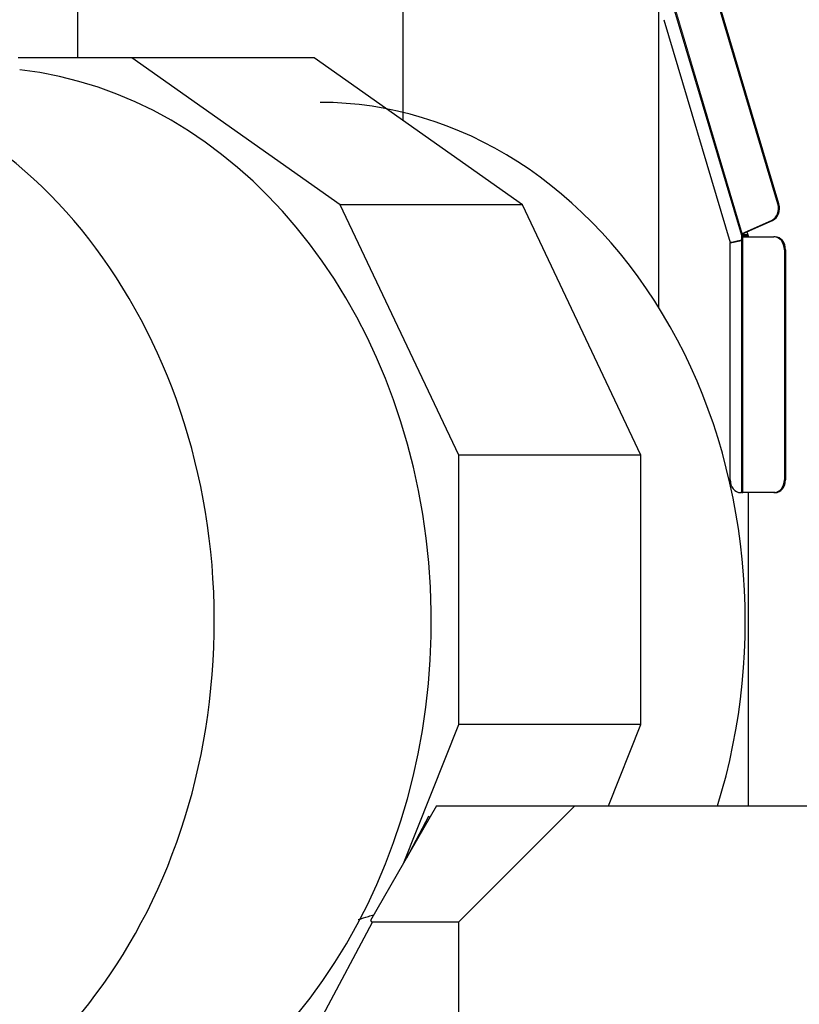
# Model space of a CAD drawing. Header units: inches. Extents: x 0 to 23760, y -13 to 16800.
# Tile 155 of 247: x 10977 to 11583, y 7259 to 8024. Entities that reach past the tile are written whole.
import ezdxf

# ---------------------------------------------------------------- set-up
doc = ezdxf.new("R2010")
doc.units = ezdxf.units.IN
doc.layers.add('1', color=7, linetype='Continuous', true_color=0xffffff)

msp = doc.modelspace()

# ---------------------------------------------------------------- linework, layer by layer
at = {"layer": '1', "color": 2, "linetype": 'Continuous', "lineweight": 25}
for p, q in [((11021.754, 8048.772), (11021.754, 7994.456)), ((11274.644, 8048.772), (11274.644, 7945.784)), ((11473.222, 8048.542), (11473.222, 7800.737)), ((11481.464, 8044.824), (11537.587, 7856.585)), ((11565.933, 7880.943), (11519.034, 8038.244)), ((11566.793, 7880.943), (11519.894, 8038.244)), ((11477.246, 8024.14), (11528.848, 7851.067)), ((11063.996, 7994.458), (10975.642, 7994.458)), ((11205.59, 7994.458), (11063.996, 7994.458)), ((11225.879, 7880.361), (11063.996, 7994.458)), ((11367.472, 7880.361), (11205.59, 7994.458)), ((11317.995, 7685.586), (11225.879, 7880.361)), ((11367.472, 7880.361), (11225.879, 7880.361)), ((11459.589, 7685.586), (11367.472, 7880.361)), ((11538.329, 7858.036), (11561.037, 7868.126)), ((11541.951, 7859.263), (11561.897, 7868.126)), ((11528.848, 7851.067), (11537.656, 7852.963)), ((11528.897, 7850.725), (11537.656, 7852.61)), ((11529.708, 7851.067), (11537.656, 7852.777)), ((11537.656, 7856.102), (11537.656, 7656.543)), ((11537.656, 7856.102), (11538.022, 7856.102)), ((11537.899, 7856.958), (11537.679, 7857.694)), ((11538.994, 7857.694), (11537.679, 7857.694)), ((11542.639, 7856.958), (11537.899, 7856.958)), ((11538.022, 7856.102), (11542.859, 7856.102)), ((11538.022, 7855.319), (11538.022, 7856.102)), ((11538.722, 7855.319), (11538.022, 7855.319)), ((11542.792, 7856.445), (11538.058, 7856.445)), ((11538.722, 7855.319), (11562.887, 7855.319)), ((11539.19, 7858.036), (11541.951, 7859.263)), ((11541.951, 7859.263), (11542.859, 7856.22)), ((11542.859, 7856.22), (11542.859, 7855.319)), ((11563.747, 7855.319), (11562.887, 7855.319)), ((11529.708, 7851.067), (11528.848, 7851.067)), ((11528.897, 7666.543), (11528.897, 7850.725)), ((11571.078, 7845.319), (11571.078, 7666.543)), ((11571.939, 7845.319), (11571.939, 7666.543)), ((11317.995, 7476.333), (11317.995, 7685.586)), ((11459.589, 7685.586), (11317.995, 7685.586)), ((11459.589, 7476.333), (11459.589, 7685.586)), ((11537.656, 7656.543), (11537.089, 7656.543)), ((11537.656, 7656.543), (11538.722, 7656.543)), ((11562.887, 7656.543), (11538.722, 7656.543)), ((11542.859, 7656.543), (11542.859, 7413.044)), ((11563.747, 7656.543), (11562.887, 7656.543)), ((11274.985, 7368.377), (11317.995, 7476.333)), ((11459.589, 7476.333), (11317.995, 7476.333)), ((11434.375, 7413.046), (11459.589, 7476.333)), ((11300.605, 7413.044), (11249.496, 7323.939)), ((11300.605, 7413.044), (11408.121, 7413.044)), ((11318.121, 7323.044), (11408.121, 7413.044)), ((11408.121, 7413.044), (11674.122, 7413.044)), ((11294.533, 7404.82), (11277.331, 7372.466)), ((11295.571, 7404.268), (11294.533, 7404.82)), ((11249.496, 7323.939), (11250.113, 7323.044)), ((11250.774, 7322.52), (11212.121, 7249.825)), ((11250.113, 7323.044), (11250.774, 7322.52)), ((11250.113, 7323.044), (11318.121, 7323.044)), ((11318.121, 7072.055), (11318.121, 7323.044))]:
    msp.add_line(p, q, dxfattribs=at)
at = {"layer": '1', "color": 110, "linetype": 'Continuous', "lineweight": 13}
for p, q in [((11538.329, 7858.036), (11482.639, 8044.824)), ((11566.793, 7880.943), (11565.933, 7880.943)), ((11561.897, 7868.126), (11561.037, 7868.126)), ((11538.722, 7656.543), (11538.722, 7855.319)), ((11538.994, 7857.694), (11538.932, 7857.901)), ((11571.939, 7845.319), (11571.078, 7845.319)), ((11571.939, 7666.543), (11571.078, 7666.543))]:
    msp.add_line(p, q, dxfattribs=at)
at = {"layer": '1', "color": 2, "linetype": 'Continuous', "lineweight": 25}
for centre, major_axis, ratio, start_param, end_param in [((10775.356, 7556.544), (0, -430.5), 0.819152, 3.2347167, 9.3316539), ((10943.987, 7556.544), (0, -430.5), 0.819152, 0.3057042, 3.0484686), ((11210.265, 7556.544), (0, 403.334), 0.819152, 4.3486515, 6.2831853), ((11558.235, 7877.523), (0, -10), 0.819152, 0.3490659, 1.9198622), ((11559.096, 7877.523), (0, -10), 0.819152, 0.3490659, 1.9198622), ((11539.983, 7857.3), (-2.396, -0.714), 0.1961747, 5.7058703, 6.8651498), ((11539.763, 7858.036), (-2.396, -0.714), 0.1961747, 5.2943535, 5.7058703), ((11539.763, 7858.036), (0.958, 0.286), 0.1961747, 2.1527608, 3.7235572), ((11562.887, 7845.319), (0, 10), 0.819152, 4.712389, 6.2831853), ((11563.747, 7845.319), (0, 10), 0.819152, 4.712389, 6.2831853), ((11537.089, 7666.543), (0, 10), 0.819152, 1.5707963, 3.1415927), ((11562.887, 7666.543), (0, 10), 0.819152, 3.1415927, 4.712389), ((11563.747, 7666.543), (0, 10), 0.819152, 3.1415927, 4.712389)]:
    msp.add_ellipse(centre, major_axis=major_axis, ratio=ratio, start_param=start_param, end_param=end_param, dxfattribs=at)
msp.add_open_spline([(11239.747, 7324.67), (11242.477, 7325.525), (11245.208, 7326.373), (11249.261, 7327.622), (11250.582, 7328.028), (11251.903, 7328.432)], degree=3, knots=[0, 0, 0, 0, 0.6742057, 0.6742057, 1, 1, 1, 1], dxfattribs=at)

doc.saveas('drawing.dxf')
